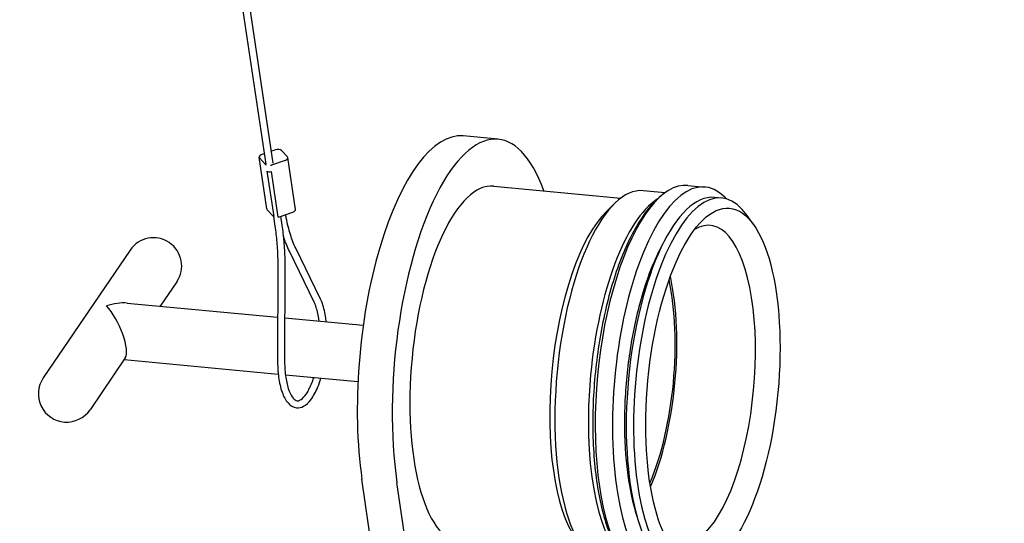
# Model space of a CAD drawing. Header units: inches. Extents: x 24 to 1128, y -74 to 748.
# Tile 109 of 256: x 392.88 to 399.41, y 518.89 to 522.23. Entities that reach past the tile are written whole.
import ezdxf

# ---------------------------------------------------------------- set-up
doc = ezdxf.new("R2010")
doc.units = ezdxf.units.IN
doc.header["$LTSCALE"] = 32
doc.header["$MEASUREMENT"] = 0
doc.layers.add('Dimension (ANSI)', color=7, linetype='Continuous', lineweight=25)
doc.layers.add('Visible (ANSI)', color=7, linetype='Continuous', lineweight=30)
doc.styles.add('Note Text (ANSI)', font='tahoma.ttf')
doc.dimstyles.new('Architectural (ANSI)', dxfattribs={"dimscale": 32, "dimtxt": 0.125, "dimasz": 0.098425, "dimexe": 0.125, "dimexo": 0.0625, "dimgap": 0.031496, "dimtad": 0, "dimtih": 1, "dimtoh": 1, "dimdec": 4, "dimrnd": 1e-08, "dimzin": 3, "dimdsep": 46, "dimlunit": 4, "dimtxsty": 'Note Text (ANSI)', "dimcen": 0.09, "dimdle": 0.393701, "dimclrd": 256, "dimclre": 256, "dimclrt": 256, "dimadec": 0, "dimazin": 3, "dimtfac": 0.96, "dimtofl": 0, "dimtmove": 0, "dimatfit": 3, "dimfxl": 1, "dimfrac": 2, "dimtolj": 1, "dimtzin": 12, "dimlwd": -1, "dimlwe": -1, "dimarcsym": 0})

# ---------------------------------------------------------------- blocks, each defined once
blk = doc.blocks.new('*D22')
at = {"layer": 'Defpoints', "color": 0, "transparency": 16777216}
for p in [(449.6356, 707.2729), (363.0125, 481.7114), (485.5391, 481.7114)]:
    blk.add_point(p, dxfattribs=at)
at = {"layer": 'Dimension (ANSI)', "transparency": 16777216}
for p, q in [((447.6356, 707.2729), (359.0125, 707.2729)), ((363.0125, 704.1233), (363.0125, 605.0252)), ((363.0125, 484.861), (363.0125, 597.9591)), ((483.5391, 481.7114), (359.0125, 481.7114))]:
    blk.add_line(p, q, dxfattribs=at)
for points in [[(362.4875, 704.1233), (363.5374, 704.1233), (363.0125, 707.2729)], [(362.4875, 484.861), (363.5374, 484.861), (363.0125, 481.7114)]]:
    blk.add_solid(points, dxfattribs=at)
at = {"layer": 'Dimension (ANSI)', "transparency": 16777216, "insert": (349.864, 604.0173), "char_height": 4, "attachment_point": 1, "style": 'Note Text (ANSI)'}
blk.add_mtext('\\A1;18\'-9 9/16"', dxfattribs=at)

msp = doc.modelspace()

# ---------------------------------------------------------------- linework, layer by layer
at = {"layer": 'Visible (ANSI)'}
for p, q in [((394.2617, 523.24409), (394.55422, 521.27998)), ((394.22197, 523.19175), (394.50774, 521.27305)), ((396.04906, 521.43917), (395.81729, 521.46092)), ((394.48176, 521.33818), (394.49724, 521.34352)), ((394.54244, 521.35913), (394.57093, 521.36896)), ((394.6119, 521.36512), (394.65188, 521.32222)), ((394.51461, 520.97702), (394.46353, 521.31996)), ((394.50613, 521.2719), (394.46615, 521.3148)), ((394.63627, 521.29884), (394.5471, 521.26806)), ((394.70557, 520.97411), (394.6545, 521.31705)), ((394.51624, 521.22736), (394.56114, 520.92594)), ((394.59093, 520.92315), (394.54603, 521.22462)), ((396.01987, 521.12804), (396.86323, 521.04891)), ((397.3071, 521.13281), (397.4214, 521.12209)), ((397.15591, 521.08422), (397.01075, 521.09784)), ((396.76933, 520.96249), (396.82376, 521.01515)), ((397.53224, 521.04891), (397.48403, 521.05344)), ((394.51723, 520.97186), (394.55721, 520.92895)), ((394.59818, 520.92511), (394.68735, 520.95589)), ((397.74427, 520.87102), (397.70058, 520.93288)), ((394.55933, 520.9271), (394.56898, 520.8623)), ((394.60658, 520.92801), (394.61534, 520.8692)), ((393.60789, 520.70345), (393.03242, 519.85524)), ((394.82907, 520.35779), (394.66445, 520.69652)), ((394.87123, 520.37828), (394.70661, 520.717)), ((394.58771, 520.58527), (394.58607, 519.9764)), ((394.63459, 520.58514), (394.63295, 519.97628)), ((393.91821, 520.49291), (393.80846, 520.33114)), ((393.58892, 520.35174), (394.58683, 520.25811)), ((394.6337, 520.25371), (395.15445, 520.20485)), ((393.57629, 519.98894), (393.34274, 519.6447)), ((393.56821, 519.97704), (394.59084, 519.88109)), ((394.63853, 519.87661), (395.11942, 519.83149)), ((395.60649, 516.00259), (395.14596, 519.18452)), ((395.83826, 515.98084), (395.37773, 519.16277))]:
    msp.add_line(p, q, dxfattribs=at)
for centre, start, end in [((393.76305, 520.59818), 325.844779, 145.844779), ((393.18758, 519.74997), 145.844779, 325.844779)]:
    msp.add_arc(centre, 0.1875, start, end, dxfattribs=at)
for centre, major_axis, ratio, start_param, end_param in [((395.90894, 519.94573), (0.14013, 1.49344), 0.3645925, 5.6259212, 8.4396709), ((395.67716, 519.96748), (0.14013, 1.49344), 0.3645925, 0, 2.1564856), ((394.49444, 521.32457), (-0.03091, -0.0046), 0.5211169, 5.0564147, 6.627211), ((394.58361, 521.35535), (0.03091, 0.0046), 0.5211169, 0.3440257, 1.914822), ((394.62359, 521.31245), (0.03091, 0.0046), 0.5211169, 5.0564147, 6.627211), ((394.53442, 521.28167), (-0.03091, -0.0046), 0.5211169, 0.3440257, 0.5800519), ((394.53442, 521.28167), (-0.03091, -0.0046), 0.5211169, 1.6787958, 1.914822), ((394.53715, 521.23508), (-0.02324, -0.00346), 0.5211169, 0.3619066, 1.8969411), ((397.29879, 519.81533), (0.12261, 1.30676), 0.3645925, 5.9952665, 9.7126967), ((395.90894, 519.94573), (-0.11093, -1.18231), 0.3645925, 3.1415927, 6.2831853), ((397.18449, 519.82605), (0.12261, 1.30676), 0.3645925, 0, 3.1415927), ((397.41547, 519.80438), (0.11677, 1.24453), 0.3645925, 5.8808768, 9.8270865), ((396.89398, 519.85331), (-0.11677, -1.24453), 0.3645925, 3.1415927, 6.2831853), ((397.36726, 519.8089), (-0.11677, -1.24453), 0.3645925, 3.1415927, 6.2831853), ((397.11602, 519.83248), (-0.11677, -1.24453), 0.3645925, 3.4202706, 6.0045074), ((394.54552, 520.98162), (-0.03091, -0.0046), 0.5211169, 0, 0.3440257), ((394.5855, 520.93872), (-0.03091, -0.0046), 0.5211169, 0.3440257, 0.5893517), ((394.67466, 520.9695), (0.03091, 0.0046), 0.5211169, 5.0564147, 6.2831853), ((396.83603, 519.85875), (-0.11093, -1.18231), 0.3645925, 3.5439012, 5.8808768), ((396.83603, 519.85875), (0.11093, 1.18231), 0.3645925, 0.4023085, 2.7392841), ((397.35752, 519.80982), (0.09926, 1.05785), 0.3645925, 2.8740725, 6.5507055), ((394.5855, 520.93872), (0.03091, 0.0046), 0.5211169, 4.8110887, 5.0564147), ((396.83603, 519.85875), (-0.09655, -1.02898), 0.3645925, 0.8560167, 2.2855759), ((396.83603, 519.85875), (-0.09926, -1.05785), 0.3645925, 0.8494462, 2.2921465), ((393.47531, 520.17408), (0.23194, 0.10935), 0.6098406, 0.8006992, 1.3863885), ((393.47531, 520.17408), (-0.09132, 0.1937), 0.3153681, 3.3260005, 5.5130882)]:
    msp.add_ellipse(centre, major_axis=major_axis, ratio=ratio, start_param=start_param, end_param=end_param, dxfattribs=at)
msp.add_ellipse((397.47341, 519.79894), major_axis=(0.11093, 1.18231), ratio=0.3645925, dxfattribs=at)
for points, knots in [([(397.16676, 521.09172), (397.1036, 521.04955), (397.04913, 520.98901), (396.94238, 520.82873), (396.89184, 520.72375), (396.80644, 520.48975), (396.77118, 520.36206), (396.71691, 520.09519), (396.69763, 519.95637), (396.67606, 519.67951), (396.67371, 519.54154), (396.68628, 519.27834), (396.7013, 519.15328), (396.7489, 518.92567), (396.78166, 518.82385), (396.85427, 518.67911), (396.88924, 518.62736), (396.93163, 518.58577)], [5.9782112, 5.9782112, 5.9782112, 5.9782112, 6.2854257, 6.2854257, 6.6376914, 6.6376914, 6.9744218, 6.9744218, 7.30444, 7.30444, 7.6330701, 7.6330701, 7.9641471, 7.9641471, 8.3037216, 8.3037216, 8.5439663, 8.5439663, 8.5439663, 8.5439663]), ([(394.70661, 520.717), (394.70021, 520.73017), (394.69406, 520.74431), (394.68231, 520.77441), (394.67673, 520.79037), (394.66619, 520.82397), (394.66123, 520.84161), (394.65202, 520.87843), (394.64775, 520.8976), (394.64243, 520.9247), (394.64106, 520.93204), (394.63974, 520.93946)], [4.27605667, 4.27605667, 4.27605667, 4.27605667, 4.36332313, 4.36332313, 4.45058959, 4.45058959, 4.53785606, 4.53785606, 4.62512252, 4.62512252, 4.65694462, 4.65694462, 4.65694462, 4.65694462]), ([(394.61534, 520.8692), (394.61794, 520.85174), (394.62028, 520.83392), (394.62445, 520.79762), (394.62627, 520.77914), (394.62937, 520.74162), (394.63066, 520.72258), (394.63271, 520.68402), (394.63346, 520.66451), (394.63443, 520.62509), (394.63464, 520.60519), (394.63459, 520.58514)], [1.57079633, 1.57079633, 1.57079633, 1.57079633, 1.6406095, 1.6406095, 1.71042267, 1.71042267, 1.78023584, 1.78023584, 1.85004901, 1.85004901, 1.91986218, 1.91986218, 1.91986218, 1.91986218]), ([(394.56898, 520.8623), (394.5715, 520.84538), (394.57377, 520.82807), (394.57782, 520.79278), (394.57959, 520.77479), (394.58262, 520.73823), (394.58388, 520.71965), (394.58587, 520.682), (394.58661, 520.66292), (394.58756, 520.62437), (394.58777, 520.60489), (394.58771, 520.58527)], [1.57079633, 1.57079633, 1.57079633, 1.57079633, 1.6406095, 1.6406095, 1.71042267, 1.71042267, 1.78023584, 1.78023584, 1.85004901, 1.85004901, 1.91986218, 1.91986218, 1.91986218, 1.91986218]), ([(394.66445, 520.69652), (394.65746, 520.71092), (394.65081, 520.7262), (394.63823, 520.75844), (394.63229, 520.7754), (394.62575, 520.79627), (394.62478, 520.79941), (394.62382, 520.80259)], [4.27605667, 4.27605667, 4.27605667, 4.27605667, 4.36332313, 4.36332313, 4.45058959, 4.45058959, 4.46595815, 4.46595815, 4.46595815, 4.46595815]), ([(397.14123, 520.74419), (397.11938, 520.70565), (397.09789, 520.66177), (397.04191, 520.52961), (397.00945, 520.43234), (396.95396, 520.21799), (396.9312, 520.10046), (396.89882, 519.85852), (396.88932, 519.73408), (396.88482, 519.49249), (396.88981, 519.37536), (396.9132, 519.16221), (396.93146, 519.06591), (396.95997, 518.96633), (396.96548, 518.94874), (396.97119, 518.93198)], [6.3720528, 6.3720528, 6.3720528, 6.3720528, 6.5451486, 6.5451486, 6.8449643, 6.8449643, 7.153075, 7.153075, 7.4641739, 7.4641739, 7.774768, 7.774768, 8.0809388, 8.0809388, 8.1501248, 8.1501248, 8.1501248, 8.1501248]), ([(394.86161, 520.23233), (394.86137, 520.23426), (394.86113, 520.23618), (394.85667, 520.27028), (394.85041, 520.29931), (394.83846, 520.33637), (394.8339, 520.34786), (394.82907, 520.35779)], [4.6574846, 4.6574846, 4.6574846, 4.6574846, 4.67581084, 4.67581084, 4.98492455, 4.98492455, 5.14872129, 5.14872129, 5.14872129, 5.14872129]), ([(394.9093, 520.22785), (394.90796, 520.24027), (394.90635, 520.25237), (394.89867, 520.29992), (394.89035, 520.33214), (394.87691, 520.36598), (394.87415, 520.37228), (394.87123, 520.37828)], [4.62770008, 4.62770008, 4.62770008, 4.62770008, 4.73634996, 4.73634996, 5.06846277, 5.06846277, 5.14872129, 5.14872129, 5.14872129, 5.14872129]), ([(394.58607, 519.9764), (394.58596, 519.9356), (394.58844, 519.89614), (394.59848, 519.82326), (394.60609, 519.78994), (394.62656, 519.73199), (394.63945, 519.70757), (394.67131, 519.67189), (394.69096, 519.65988), (394.72826, 519.65629), (394.74405, 519.66001), (394.77624, 519.67691), (394.79221, 519.69193), (394.8242, 519.73376), (394.83978, 519.76242), (394.86103, 519.81407), (394.86797, 519.83373), (394.87427, 519.85449)], [1.2217305, 1.2217305, 1.2217305, 1.2217305, 1.548771, 1.548771, 1.8798886, 1.8798886, 2.2212491, 2.2212491, 2.5467404, 2.5467404, 2.780601, 2.780601, 3.07507, 3.07507, 3.4204807, 3.4204807, 3.609179, 3.609179, 3.609179, 3.609179]), ([(394.63295, 519.97628), (394.63285, 519.93912), (394.63501, 519.9033), (394.64348, 519.83854), (394.64976, 519.80952), (394.66514, 519.76183), (394.67422, 519.74291), (394.69245, 519.71695), (394.70135, 519.70978), (394.71918, 519.7022), (394.7282, 519.70287), (394.75311, 519.71982), (394.76523, 519.73237), (394.78901, 519.76767), (394.80072, 519.79025), (394.81672, 519.82983), (394.82181, 519.84401), (394.82657, 519.85897)], [1.2217305, 1.2217305, 1.2217305, 1.2217305, 1.5346284, 1.5346284, 1.8437342, 1.8437342, 2.1435238, 2.1435238, 2.431972, 2.431972, 2.8404358, 2.8404358, 3.1369295, 3.1369295, 3.4315, 3.4315, 3.5793945, 3.5793945, 3.5793945, 3.5793945])]:
    msp.add_open_spline(points, degree=3, knots=knots, dxfattribs=at)
msp.add_open_spline([(397.56421, 521.04273), (397.56009, 521.04713), (397.5559, 521.05142), (397.55164, 521.0556)], degree=3, dxfattribs=at)

# ---------------------------------------------------------------- dimensions: what is measured, and where the dimension line sits
at = {"layer": 'Dimension (ANSI)'}
dim = msp.add_linear_dim(base=(363.01247, 481.71141), p1=(449.63555, 707.27291), p2=(485.53905, 481.71141), angle=270, dimstyle='Architectural (ANSI)', override={"dimgap": 0.031496, "dimdec": 4, "dimlfac": 1, "dimtol": 0, "dimlim": 0, "dimtp": 0, "dimtm": 0, "dimtdec": 2, "dimatfit": 1}, dxfattribs=at)
dim.commit()
dim.dimension.update_dxf_attribs({"geometry": '*D22', "text_midpoint": (363.01247, 601.49216), "dimtype": 160})

doc.saveas('drawing.dxf')
